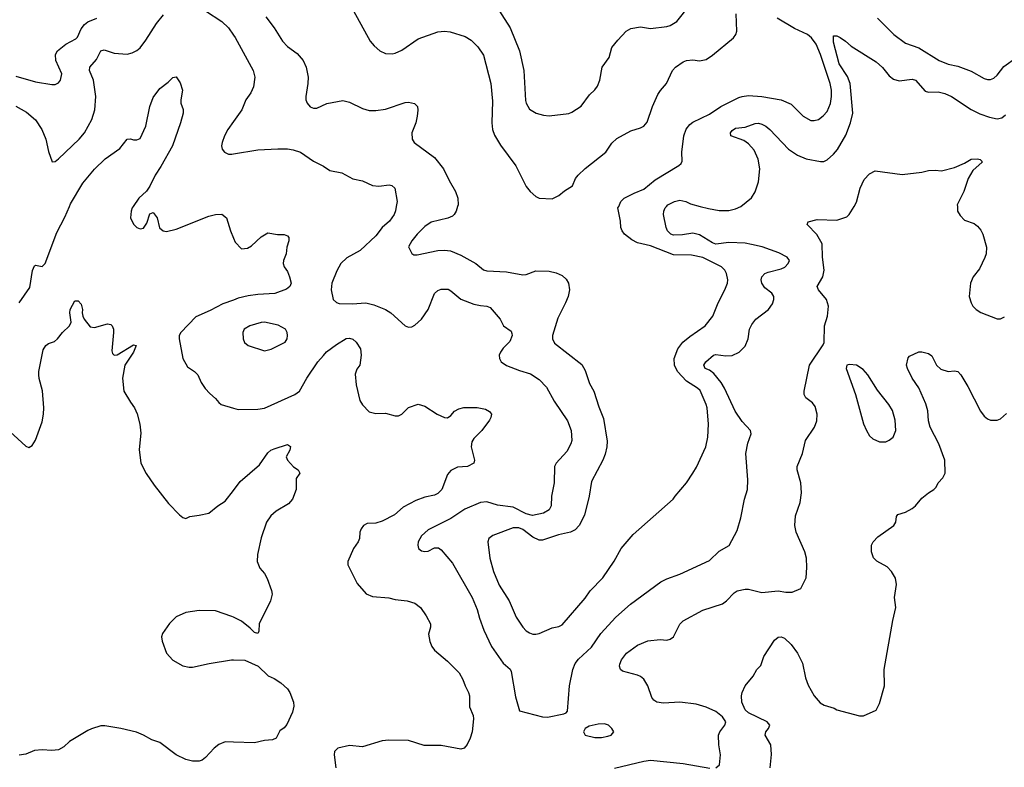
# Model space of a CAD drawing. Header units: inches. Extents: x 1678809 to 1859548, y 384609 to 522868.
# Tile 89 of 256: x 1758693 to 1764714, y 446573 to 451140. Entities that reach past the tile are written whole.
import ezdxf

# ---------------------------------------------------------------- set-up
doc = ezdxf.new("R2010")
doc.units = ezdxf.units.IN
doc.header["$MEASUREMENT"] = 0
for name, color, linetype in [('B7454', 7, 'Continuous'), ('B7455', 7, 'Continuous'), ('B7464', 7, 'Continuous'), ('B7465', 7, 'Continuous')]:
    doc.layers.add(name, color=color, linetype=linetype)

msp = doc.modelspace()

# ---------------------------------------------------------------- linework, layer by layer
at = {"layer": 'B7454', "color": 5}
for points, elevation in [([(1758690, 449410.8), (1758755, 449505), (1758772.3, 449607.7), (1758784.2, 449635.8), (1758790, 449640.3), (1758830, 449631.8), (1758850, 449650.5), (1758920.3, 449839.7), (1758970, 449934), (1758997.7, 450000)], 340), ([(1759388.1, 450000), (1759381.3, 449990), (1759374.4, 449970), (1759370.6, 449930), (1759390, 449890.8), (1759410.5, 449870.5), (1759430, 449862.8), (1759450, 449866), (1759470, 449898), (1759490, 449954.8), (1759510, 449962), (1759533.7, 449930), (1759548.4, 449868.4), (1759570, 449850.6), (1759590, 449847), (1759650, 449861.1), (1759850, 449939.3), (1759890, 449950.4), (1759930, 449952.2), (1759957.1, 449930), (1759982, 449850), (1760000, 449806.3)], 340), ([(1758587.2, 448667.2), (1758730, 448534.8), (1758750, 448526), (1758770, 448538), (1758790, 448571.3), (1758830, 448684), (1758838.4, 448730), (1758840.2, 448770), (1758832.2, 448872.2), (1758812.7, 448947.3), (1758811, 448970), (1758811.2, 448991.2), (1758836.6, 449123.4), (1758854, 449150), (1758870, 449161.1), (1758905.8, 449174.2), (1758925.2, 449190), (1758956, 449230), (1758998, 449270), (1759007.6, 449292.4), (1758999.5, 449350), (1759001.2, 449370), (1759030, 449422), (1759050, 449422), (1759070, 449402), (1759077.3, 449370), (1759074.8, 449350), (1759078.8, 449330), (1759086.8, 449310), (1759124.5, 449264.5), (1759150, 449258.8), (1759230, 449282.8), (1759250, 449278.8), (1759258.8, 449270), (1759267.3, 449250), (1759267.7, 449230), (1759256.8, 449116.8), (1759261.1, 449101.1), (1759270, 449091), (1759290, 449093.4), (1759390, 449154.4), (1759404.7, 449150), (1759388.9, 449110), (1759336.5, 449030), (1759321.6, 448950), (1759330.4, 448870), (1759370, 448802.8), (1759395.5, 448770), (1759411.5, 448731.5), (1759427.2, 448670), (1759433.5, 448613.5), (1759424.6, 448515.4), (1759435, 448430), (1759467.6, 448367.6), (1759516, 448296), (1759603.6, 448183.6), (1759670, 448114.6), (1759690, 448099.5), (1759710, 448093.4), (1759734.2, 448105.8), (1759790, 448112.4), (1759850, 448126), (1759904.2, 448170), (1759950, 448199), (1760000, 448264.4)], 320), ([(1760000, 449427.5), (1759935.2, 449404.8), (1759857, 449363), (1759770, 449325.1), (1759678.7, 449230), (1759669.1, 449210), (1759669.1, 449190), (1759690.5, 449070), (1759719.2, 449019.2), (1759762, 448990), (1759781.6, 448970), (1759803.4, 448923.4), (1759827.7, 448887.7), (1759856.5, 448856.5), (1759890, 448826.8), (1759910, 448800.7), (1759926, 448790), (1760000, 448767.2)], 340), ([(1760000, 447490.2), (1759990, 447495.1), (1759890, 447529.7), (1759791.2, 447531.2), (1759710, 447518), (1759650, 447491.3), (1759610, 447451.3), (1759567.2, 447390), (1759561.3, 447370), (1759563.9, 447343.9), (1759590.5, 447270), (1759630, 447228.2), (1759690, 447193.4), (1759730, 447184.4), (1759750, 447184.9), (1759852.3, 447207.7), (1759988, 447230), (1760000, 447229.8)], 320), ([(1760000, 446726.5), (1759950, 446728.2), (1759910, 446711.2), (1759883, 446690), (1759830, 446631.8), (1759810, 446616.9), (1759790, 446609.8), (1759750.2, 446609.8), (1759710, 446620.7), (1759650, 446648.5), (1759550, 446723.5), (1759500.5, 446740.5), (1759450, 446769.7), (1759406.7, 446786.7), (1759310.9, 446810.9), (1759213.5, 446826.5), (1759190, 446825.4), (1759131.5, 446808.5), (1759110, 446797.6), (1758998.8, 446730), (1758962.8, 446697.2), (1758930, 446679.3), (1758890, 446675.1), (1758830, 446679.5), (1758784.1, 446675.9), (1758730, 446653.2), (1758690, 446647)], 320)]:
    msp.add_lwpolyline(points, dxfattribs=dict(at, elevation=elevation))
at = {"layer": 'B7455', "color": 5}
for points, elevation in [([(1758670, 450611.2), (1758735.8, 450575.8), (1758790, 450528.7), (1758829.1, 450470), (1758852.9, 450410), (1758870, 450336), (1758891.6, 450271.6), (1758910, 450274.8), (1758930, 450290.6), (1759056.4, 450410), (1759088.7, 450450), (1759134, 450530), (1759152, 450590), (1759158.8, 450670), (1759145.5, 450770), (1759120.9, 450830), (1759123.1, 450850), (1759162.1, 450897.9), (1759190, 450950.3), (1759210, 450955.8), (1759270, 450936.5), (1759350, 450930.3), (1759382, 450938), (1759410, 450952), (1759430.7, 450969.3), (1759464.9, 451015.1), (1759530, 451116.4), (1759573, 451170)], 360), ([(1759830, 451194.9), (1759930, 451128.9), (1759970, 451090.3), (1760000, 451045.5)], 360), ([(1758670, 450795.5), (1758790, 450760.8), (1758890, 450744.2), (1758910, 450745.3), (1758930, 450754.9), (1758942.4, 450770), (1758951.8, 450810), (1758914.1, 450890), (1758913.1, 450926.9), (1758924.8, 450950), (1758974.8, 450990), (1759036.7, 451023.3), (1759046.1, 451033.9), (1759070, 451083.6), (1759090, 451110.2), (1759110, 451126.2), (1759164.5, 451150)], 380), ([(1758997.7, 450000), (1759004.3, 450015.7), (1759078.8, 450141.2), (1759150, 450227), (1759215.6, 450290), (1759306.4, 450353.6), (1759350, 450411), (1759370, 450413.4), (1759390, 450406.4), (1759410, 450405.5), (1759430, 450414), (1759465.1, 450490), (1759489.8, 450610), (1759510, 450665.5), (1759550, 450720.4), (1759602, 450758), (1759630, 450787.3), (1759650, 450790.7), (1759673.8, 450753.8), (1759688, 450710), (1759678, 450650), (1759679.1, 450630), (1759692, 450592), (1759692, 450570), (1759676.9, 450510), (1759626.7, 450370), (1759556.6, 450243.4), (1759520.9, 450190), (1759490, 450123.7), (1759468, 450092), (1759422.4, 450050), (1759388.1, 450000)], 340), ([(1760000, 450517.3), (1759966, 450470), (1759946, 450430), (1759930.6, 450390), (1759927.7, 450370), (1759930.8, 450350), (1759944.7, 450330), (1759970, 450319.1), (1759990, 450319.3), (1760000, 450320.9)], 360)]:
    msp.add_lwpolyline(points, dxfattribs=dict(at, elevation=elevation))
at = {"layer": 'B7464', "color": 5}
for points, elevation in [([(1760995.9, 450000), (1760991.7, 449971.7), (1760982.8, 449950), (1760954, 449910), (1760909.5, 449870.5), (1760870, 449819.3), (1760775.6, 449730), (1760694, 449686), (1760656.5, 449650), (1760633.1, 449606.9), (1760601.2, 449530), (1760596.9, 449490), (1760610.4, 449430), (1760630, 449412.4), (1760646.9, 449406.9), (1760725.2, 449405.2), (1760810, 449410.1), (1760858.1, 449398.1), (1760930, 449369.1), (1760963.1, 449350), (1761050, 449270.4), (1761070, 449261.6), (1761090, 449263.8), (1761110, 449274.4), (1761150, 449310.4), (1761190, 449370.5), (1761230, 449467.7), (1761250, 449484.9), (1761270, 449493.1), (1761313, 449493), (1761330, 449484.2), (1761390, 449432.9), (1761470, 449403.1), (1761510, 449393.7), (1761550.3, 449390.3), (1761570, 449382), (1761630.7, 449310), (1761650.5, 449270.5), (1761697.6, 449237.6), (1761703.4, 449223.4), (1761704.4, 449210), (1761690, 449175.1), (1761650, 449134.5), (1761632.7, 449110), (1761625.5, 449090), (1761628, 449070), (1761638, 449050), (1761670, 449027.4), (1761750, 448996.5), (1761816.7, 448976.7), (1761870, 448942), (1761915.3, 448895.3), (1761960.3, 448810), (1762042.8, 448690), (1762065.3, 448630), (1762068.9, 448570), (1762063.6, 448550), (1762038, 448502), (1761974, 448430), (1761964.2, 448410), (1761961.7, 448310), (1761944.4, 448230), (1761942.6, 448170), (1761930, 448146.3), (1761895.2, 448124.8), (1761827.9, 448112.1), (1761790, 448120.7), (1761710, 448161.2), (1761615.3, 448175.3), (1761550, 448194.6), (1761510, 448189.8), (1761414.4, 448150), (1761330, 448093.7), (1761190, 448022.9), (1761150, 447986), (1761130.5, 447950), (1761127.3, 447930), (1761130.8, 447910), (1761150, 447896.3), (1761170, 447890.5), (1761190, 447892.7), (1761230, 447913.4), (1761253.7, 447913.7), (1761270, 447900.7), (1761340.2, 447820.2), (1761459.1, 447610), (1761490, 447537.3), (1761504, 447484), (1761531.6, 447410), (1761577.3, 447310), (1761650, 447208.7), (1761691.8, 447171.8), (1761699.1, 447159.1), (1761724.3, 447004.3), (1761750, 446918.8), (1761890, 446880.2), (1761921, 446879), (1762019.6, 446900.4), (1762034.5, 446905.5), (1762043.7, 446916.3), (1762054.4, 447070), (1762075.5, 447170), (1762090, 447206.4), (1762110, 447234.3), (1762190, 447307.2), (1762246.2, 447390), (1762338.3, 447490), (1762427.6, 447570), (1762613.4, 447706.6), (1762650, 447725.3), (1762730, 447752.2), (1762910, 447836.3), (1762970, 447892.7), (1763031.1, 447928.9), (1763081, 448019), (1763103.3, 448096.7), (1763125.4, 448210), (1763142.6, 448270), (1763146, 448330), (1763133.4, 448490), (1763145.9, 448554.1), (1763166.6, 448610), (1763161.6, 448630), (1763110, 448686.3), (1763068.4, 448748.4), (1763003.4, 448890), (1762983.2, 448923.2), (1762938.4, 448978.4), (1762910, 448998.5), (1762883.7, 449010), (1762876, 449030), (1762889.2, 449050), (1762936, 449090), (1762950, 449094), (1763010, 449085.8), (1763050, 449089.1), (1763091.5, 449110), (1763130, 449146.4), (1763146.6, 449190), (1763155.6, 449250), (1763170, 449277.3), (1763194.5, 449310), (1763271.5, 449370), (1763296.3, 449403.7), (1763305.1, 449430), (1763303.5, 449450), (1763293, 449470), (1763250, 449502.7), (1763230, 449529.7), (1763226.3, 449550), (1763230.9, 449570), (1763250, 449589.1), (1763270, 449598.4), (1763350, 449619.1), (1763371.3, 449628.7), (1763393, 449650), (1763399.6, 449670), (1763386.6, 449690), (1763335.9, 449715.9), (1763233.1, 449753.1), (1763167.4, 449767.4), (1763130, 449774.3), (1763030, 449778.2), (1762950, 449769.4), (1762930, 449776.7), (1762850, 449826.6), (1762810, 449836.2), (1762745.3, 449825.3), (1762690, 449823.1), (1762675.1, 449830), (1762655.1, 449850), (1762645.1, 449870), (1762629.7, 449949.7), (1762631.2, 449970), (1762639.1, 449990), (1762647.6, 450000)], 360), ([(1761371.2, 450000), (1761362, 449970), (1761350.4, 449950), (1761339.2, 449940.8), (1761312.1, 449927.9), (1761210, 449903.9), (1761170, 449876.4), (1761123.6, 449830), (1761090.4, 449790), (1761071.6, 449751.6), (1761091.6, 449711.6), (1761103.6, 449703.6), (1761124.5, 449704.5), (1761249.8, 449730.2), (1761290, 449732.1), (1761327.8, 449727.8), (1761390, 449701.8), (1761483.1, 449650), (1761530, 449612.7), (1761550, 449605.4), (1761670, 449599.7), (1761770, 449581.6), (1761790, 449583.9), (1761850, 449606), (1761930, 449603.5), (1761973.7, 449593.6), (1762010, 449577.6), (1762035.1, 449555.1), (1762049.3, 449530), (1762055.9, 449490), (1762047.2, 449450), (1762031.3, 449410), (1761982.9, 449317.1), (1761952.1, 449210), (1761951.3, 449190), (1761964.3, 449164.3), (1762130, 449033.1), (1762150, 448996.3), (1762177.4, 448917.4), (1762202.8, 448870), (1762234.1, 448774.1), (1762263.2, 448703.2), (1762284.4, 448564.4), (1762282.8, 448530), (1762273.7, 448486.3), (1762259.5, 448450), (1762190, 448319), (1762175.2, 448230), (1762147.3, 448112.7), (1762114.2, 448050), (1762090, 448024.5), (1762061.6, 448010), (1761987.4, 447992.6), (1761890, 447960.6), (1761870, 447961.2), (1761830, 447978.5), (1761770, 448026.6), (1761744.8, 448035.2), (1761710, 448035.4), (1761585.5, 447990), (1761562.6, 447970), (1761555.6, 447950), (1761568.3, 447850), (1761591.1, 447770), (1761625.9, 447685.9), (1761686.5, 447590), (1761729.3, 447489.3), (1761768.7, 447430), (1761790, 447406.7), (1761810, 447394), (1761830, 447387.2), (1761850, 447387.2), (1761870.5, 447390.5), (1761950, 447425.5), (1761990, 447432.4), (1762010, 447443.8), (1762150, 447605.3), (1762180.5, 447650), (1762259.7, 447730), (1762328.7, 447831.3), (1762371.1, 447908.9), (1762444.9, 447995.1), (1762689.3, 448210), (1762700.9, 448230), (1762769.4, 448310), (1762810, 448370.8), (1762832.5, 448407.5), (1762889.6, 448530), (1762900.5, 448590), (1762904.7, 448670), (1762896.4, 448770), (1762891, 448790), (1762854.7, 448874.7), (1762837.7, 448890), (1762770, 448932.1), (1762715, 448990), (1762696.9, 449030), (1762695.9, 449070), (1762717.8, 449130), (1762747.7, 449170), (1762790, 449205.4), (1762884.7, 449270), (1762931.6, 449328.4), (1762963.5, 449410), (1763005.1, 449490), (1763020.7, 449530), (1763023.6, 449550), (1763015.6, 449590), (1763005.1, 449610), (1762984.5, 449630), (1762870, 449687.9), (1762801, 449701), (1762690, 449702.7), (1762550, 449757.8), (1762470, 449776.7), (1762435.2, 449795.2), (1762391.3, 449830), (1762376.1, 449850), (1762368.8, 449870), (1762366.1, 449910), (1762351.2, 449990), (1762355.9, 450000)], 380), ([(1762949.6, 446570.4), (1762971.5, 446588.5), (1762978.7, 446650), (1762967.2, 446710), (1762966.2, 446770), (1762973.6, 446790), (1763005.7, 446830), (1763011.1, 446850), (1762990, 446882), (1762950, 446913.7), (1762890, 446940.4), (1762830, 446958.7), (1762730, 446971), (1762630, 446963.9), (1762589.3, 446970), (1762570, 446982.9), (1762558.9, 446998.9), (1762534.7, 447070), (1762510, 447111.8), (1762490, 447127.6), (1762470, 447136.3), (1762379.7, 447159.7), (1762367, 447170), (1762361.6, 447190), (1762363.6, 447203.6), (1762373.3, 447230), (1762404.2, 447270), (1762470, 447318.9), (1762533.6, 447346.4), (1762610, 447353.4), (1762650, 447350.4), (1762670, 447354.9), (1762690, 447370.6), (1762730, 447448), (1762750, 447467), (1762870, 447533.2), (1762990, 447571.7), (1763015.6, 447590), (1763061.8, 447638.2), (1763079.3, 447650), (1763130, 447662), (1763150, 447661.5), (1763230, 447640.3), (1763330, 447650.3), (1763377.6, 447642.4), (1763416.2, 447643.8), (1763470, 447664.7), (1763502.7, 447730), (1763506.8, 447793.2), (1763504.5, 447850), (1763493.6, 447890), (1763440.5, 448010), (1763433.3, 448050), (1763437.6, 448110), (1763465.1, 448190), (1763473.6, 448250), (1763469.6, 448310), (1763447, 448390), (1763447, 448410), (1763480.5, 448490), (1763498.8, 448570), (1763553.1, 448650), (1763567.4, 448690), (1763568.3, 448730), (1763556.8, 448776.8), (1763540.1, 448800.1), (1763499.3, 448830), (1763489.2, 448850), (1763489.2, 448870), (1763522.7, 449030), (1763606.6, 449153.4), (1763612, 449168), (1763614, 449270), (1763632.1, 449330), (1763638, 449390), (1763626.9, 449430), (1763576.9, 449490), (1763569.6, 449510), (1763603.1, 449570), (1763612.2, 449610), (1763601.2, 449690), (1763598.9, 449770), (1763567.5, 449827.5), (1763509, 449890), (1763515.3, 449904.7), (1763570, 449920.4), (1763690, 449916.3), (1763750, 449936), (1763764, 449950), (1763794.8, 450000)], 340), ([(1762853.2, 450000), (1762905.8, 449985.8), (1762970, 449974.3), (1763030, 449975.2), (1763070, 449984.3), (1763101.6, 449998.4), (1763103.5, 450000)], 360), ([(1764426.4, 450000), (1764427.7, 449970), (1764443.4, 449943.4), (1764470, 449916), (1764530, 449894.8), (1764550, 449878.8), (1764570, 449854), (1764582.4, 449830), (1764604.4, 449750), (1764602.4, 449710), (1764593.5, 449686.5), (1764561.1, 449618.9), (1764524, 449570), (1764507.7, 449530), (1764499.1, 449450), (1764510.6, 449410), (1764520.7, 449390), (1764540.7, 449370), (1764570, 449350.4), (1764670, 449312.7), (1764690, 449312.7), (1764715.1, 449324.9)], 340), ([(1760000, 449806.3), (1760010, 449782), (1760050, 449741), (1760085.4, 449745.4), (1760110, 449758.8), (1760170, 449814), (1760210, 449838), (1760270, 449828), (1760310, 449827.3), (1760330, 449818.8), (1760338.8, 449810), (1760338.8, 449790), (1760326.8, 449750), (1760322.8, 449710), (1760306.8, 449670), (1760304.7, 449650), (1760310.7, 449630), (1760330, 449602.8), (1760343.8, 449570), (1760352.4, 449530), (1760346, 449510), (1760325.2, 449494.8), (1760253, 449467), (1760150, 449462.3), (1760090, 449452.8), (1760030, 449438), (1760000, 449427.5)], 340), ([(1760000, 448767.2), (1760030, 448758), (1760150, 448760.4), (1760190, 448766.4), (1760375.1, 448850), (1760405.1, 448870), (1760448.8, 448950), (1760517.1, 449050), (1760550, 449089.1), (1760570, 449110.2), (1760630, 449156.5), (1760690, 449192.4), (1760710, 449194.9), (1760730, 449187.7), (1760750.7, 449170), (1760778, 449130), (1760782, 449090), (1760774, 449030), (1760755.3, 449004.7), (1760744.9, 448975.1), (1760750.3, 448910), (1760773.8, 448813.8), (1760790, 448787.7), (1760830, 448745.5), (1760870, 448734.9), (1760930, 448736.4), (1760990, 448720.4), (1761010, 448720.5), (1761029.6, 448730.4), (1761070, 448770.7), (1761130, 448790.8), (1761170, 448778.8), (1761246.8, 448730), (1761290, 448710.6), (1761310, 448708), (1761330, 448722.8), (1761351.5, 448748.5), (1761377.6, 448762.4), (1761409.6, 448770.4), (1761490, 448770.4), (1761540.6, 448760.6), (1761566.9, 448746.9), (1761577.3, 448730), (1761574.8, 448710), (1761565.7, 448694.3), (1761518.8, 448630), (1761470, 448581.2), (1761458.4, 448561.6), (1761454.4, 448530), (1761474.8, 448450), (1761471, 448430), (1761430.4, 448409.6), (1761370, 448407.3), (1761330, 448386.6), (1761310, 448361.2), (1761274.9, 448270), (1761250, 448245.8), (1761230, 448235.5), (1761170, 448224), (1761116.2, 448203.8), (1761038.5, 448161.5), (1760985.3, 448114.7), (1760910, 448077.4), (1760870, 448065.1), (1760818.5, 448061.5), (1760796, 448050), (1760780.7, 448030), (1760774, 448010), (1760770.7, 447970), (1760762.8, 447950), (1760733.4, 447910), (1760698.8, 447830), (1760699.1, 447810), (1760755.8, 447695.8), (1760812.2, 447632.2), (1760850, 447615.8), (1760950, 447608.8), (1760990, 447598.7), (1761062, 447590), (1761110, 447576.3), (1761144, 447550), (1761178.8, 447498.8), (1761204.9, 447450), (1761204.9, 447430), (1761192.8, 447387.2), (1761201.4, 447341.4), (1761212.7, 447310), (1761230, 447288), (1761310, 447221.3), (1761380.4, 447150), (1761403.8, 447110), (1761416.3, 447070), (1761438.4, 447030), (1761444.4, 447010), (1761442.8, 446942.8), (1761465.5, 446890), (1761468.2, 446870), (1761460.3, 446790), (1761448.5, 446750), (1761430, 446712.7), (1761410, 446689.6), (1761390, 446682.9), (1761270, 446705.1), (1761166, 446706), (1761070, 446735.6), (1760950, 446738.4), (1760910, 446734.7), (1760790, 446698.9), (1760710, 446707), (1760638, 446690), (1760618, 446670), (1760615.8, 446650), (1760626.7, 446570)], 340), ([(1763281.2, 446570), (1763289.4, 446650.6), (1763285.6, 446710), (1763252, 446770), (1763254.5, 446790), (1763272, 446810), (1763279.6, 446830), (1763264.5, 446850), (1763150, 446905.7), (1763130, 446924.5), (1763108.9, 446970), (1763106.4, 447010), (1763110, 447030.6), (1763130, 447070.4), (1763178.4, 447130), (1763200.9, 447170), (1763225.1, 447194.9), (1763243, 447250), (1763308.6, 447350), (1763330, 447367.2), (1763350, 447370.3), (1763370, 447362), (1763410, 447322.6), (1763448.9, 447270), (1763480.3, 447210), (1763498.7, 447118.7), (1763513.7, 447073.7), (1763550.3, 447010), (1763587.2, 446967.2), (1763612.6, 446952.6), (1763673.5, 446933.5), (1763690, 446923), (1763827.9, 446887.9), (1763852.1, 446887.9), (1763930, 446922), (1763950, 446962), (1763982, 447070), (1763979.5, 447170), (1764031.3, 447470), (1764049.7, 447550), (1764041.6, 447610), (1764055.1, 447690), (1764047.9, 447727.9), (1764023.6, 447770), (1763996.9, 447796.9), (1763933.2, 447833.2), (1763913.2, 447853.2), (1763900.9, 447890), (1763901.5, 447930), (1763911, 447950), (1763940, 447980), (1764038.4, 448050), (1764049.5, 448070), (1764055.1, 448104.9), (1764063.3, 448116.7), (1764110, 448130.8), (1764150, 448154.8), (1764169.6, 448170.4), (1764210, 448217.3), (1764250, 448250.7), (1764282, 448270), (1764296, 448284), (1764309.4, 448310.6), (1764338.6, 448341.4), (1764352.3, 448370), (1764349.6, 448450), (1764313.5, 448550), (1764260.3, 448650), (1764250.8, 448690), (1764246, 448750), (1764232.9, 448792.9), (1764191.3, 448891.3), (1764149.6, 448950), (1764122, 449010), (1764116, 449030), (1764124.7, 449075.3), (1764134.6, 449085.4), (1764190, 449111.3), (1764210, 449112), (1764250, 449101), (1764270, 449086.8), (1764298.4, 449030), (1764324.5, 449004.5), (1764370, 448990.4), (1764410, 448995.3), (1764430.3, 448990.2), (1764448, 448970), (1764490, 448899.1), (1764568.8, 448748.8), (1764590, 448717.3), (1764610, 448701.6), (1764630, 448693), (1764670, 448693.4), (1764690, 448702), (1764726.5, 448733.5)], 320), ([(1760000, 448264.4), (1760041.4, 448318.6), (1760159.4, 448420.6), (1760210, 448494.9), (1760229.6, 448510), (1760250, 448518), (1760330, 448544.7), (1760350, 448532), (1760344.7, 448510), (1760322.8, 448470), (1760330.8, 448450), (1760348.5, 448428.5), (1760368.2, 448408.2), (1760396, 448390), (1760406, 448370), (1760383.7, 448336.3), (1760384.6, 448270), (1760361.3, 448210), (1760337.8, 448182.2), (1760261.4, 448138.6), (1760228.4, 448110), (1760203.1, 448070), (1760170, 447974), (1760146.8, 447873.2), (1760146, 447830), (1760161.6, 447790), (1760190, 447756.3), (1760206.6, 447726.6), (1760233.7, 447653.7), (1760237.2, 447630), (1760227.7, 447590), (1760158, 447450), (1760155.4, 447404.6), (1760150.3, 447389.7), (1760130, 447395.6), (1760103.2, 447423.2), (1760050, 447465.8), (1760000, 447490.2)], 320), ([(1760000, 447229.8), (1760070, 447228.4), (1760150.8, 447190), (1760212.3, 447132.3), (1760250, 447115.5), (1760290, 447088.2), (1760330, 447051.7), (1760345.3, 447030), (1760367, 446970), (1760370, 446946), (1760361.6, 446910), (1760326.2, 446833.8), (1760310, 446813.2), (1760284.4, 446795.6), (1760260.7, 446750), (1760239.5, 446740.5), (1760190, 446736.3), (1760130, 446722.4), (1760000, 446726.5)], 320), ([(1762330, 446568.2), (1762510, 446610.2), (1762550, 446615.5), (1762750, 446595.8), (1762913, 446567)], 340)]:
    msp.add_lwpolyline(points, dxfattribs=dict(at, elevation=elevation))
for points, elevation in [([(1760190, 449291.9), (1760170, 449290.8), (1760100.7, 449270), (1760066, 449250), (1760057.1, 449230), (1760060.4, 449190), (1760068.9, 449168.9), (1760090.3, 449150.3), (1760190, 449118), (1760230, 449127.2), (1760316.9, 449170), (1760329.6, 449190), (1760331.5, 449210), (1760329.6, 449230), (1760318, 449250), (1760274.3, 449274.3)], 360), ([(1763766.8, 449033.2), (1763751.3, 449028.7), (1763746, 449010), (1763803.1, 448850), (1763851.6, 448671.6), (1763870.4, 448630), (1763890, 448597.3), (1763910, 448580.5), (1763950, 448561.6), (1763990, 448561.6), (1764010, 448570.5), (1764034.5, 448590), (1764049.6, 448630), (1764046.3, 448693.7), (1764030, 448751.8), (1764008.5, 448790), (1763937.7, 448877.7), (1763879.7, 448970), (1763850, 449002.9), (1763810, 449029.4)], 340), ([(1762270, 446838), (1762230, 446837), (1762175.9, 446824.1), (1762151.3, 446810), (1762141, 446790), (1762151.3, 446770), (1762210, 446755.8), (1762250, 446754), (1762290, 446763.1), (1762309, 446770), (1762325.2, 446790), (1762313.2, 446810), (1762293.2, 446830)], 360)]:
    msp.add_lwpolyline(points, close=True, dxfattribs=dict(at, elevation=elevation))
at = {"layer": 'B7465', "color": 5}
for points, elevation in [([(1761590.3, 451250), (1761692.4, 451090), (1761750.2, 450950), (1761776.1, 450830), (1761787, 450647), (1761790.4, 450630), (1761810, 450593.4), (1761851, 450570), (1761896.7, 450556.7), (1761930, 450553.7), (1762050, 450567.7), (1762070, 450574.8), (1762127.2, 450612.8), (1762178, 450682), (1762210, 450711), (1762225.6, 450734.4), (1762240.7, 450770), (1762255.1, 450850), (1762297.2, 450910), (1762314, 450970), (1762350, 451016), (1762402, 451070), (1762430, 451086), (1762490, 451096), (1762550, 451087.3), (1762650, 451099.1), (1762670, 451105.5), (1762712, 451130), (1762791.7, 451228.3)], 440), ([(1763938.7, 451150), (1764038, 451050), (1764110, 450996.1), (1764190, 450968), (1764314.9, 450890), (1764370, 450869.2), (1764430, 450855.5), (1764510, 450824.9), (1764590, 450780.9), (1764610, 450774.3), (1764630, 450774), (1764650, 450783.2), (1764670, 450800.8), (1764710, 450854.7), (1764790, 450911.3), (1764870, 450989.1), (1764930, 451034.9), (1764963.8, 451076.2), (1765050, 451239.5)], 380), ([(1760197.5, 451157.5), (1760248.7, 451090), (1760299.5, 451010), (1760330, 450977), (1760390, 450933.4), (1760427, 450890), (1760445.7, 450850), (1760457.4, 450790), (1760455.6, 450750), (1760442, 450670), (1760443.1, 450650), (1760450.4, 450630), (1760470, 450608), (1760490, 450599.5), (1760510, 450599.5), (1760572, 450628), (1760670, 450646.9), (1760710, 450636.1), (1760790, 450597.8), (1760830, 450585.6), (1760870, 450585.2), (1760930, 450594.5), (1761050, 450633.4), (1761070, 450635.5), (1761108, 450628), (1761125.3, 450610), (1761127.7, 450587.7), (1761123.2, 450550), (1761114.9, 450510), (1761091.5, 450450), (1761092.2, 450410), (1761105.5, 450390), (1761230, 450298.9), (1761284, 450230), (1761318.6, 450158.6), (1761358.9, 450090), (1761371.4, 450050), (1761374.3, 450010), (1761371.2, 450000)], 380), ([(1760734.9, 451194.9), (1760835.8, 451010), (1760860, 450980), (1760895.3, 450950), (1760930, 450934.7), (1760970, 450931.9), (1760990, 450935.4), (1761030, 450955), (1761130, 451024.3), (1761250, 451065.2), (1761290, 451070.2), (1761325.5, 451065.5), (1761417.1, 451037.1), (1761454.3, 451014.3), (1761495.1, 450975.1), (1761530, 450924), (1761574.9, 450750), (1761583.4, 450643.4), (1761579.7, 450510), (1761584.7, 450470), (1761595.8, 450435.8), (1761633.2, 450373.2), (1761727.5, 450247.5), (1761790, 450120.7), (1761814.9, 450090), (1761850, 450059.3), (1761870, 450050.5), (1761950, 450046), (1761990, 450065.5), (1762025.3, 450094.7), (1762074, 450126), (1762092.3, 450170), (1762107.6, 450190), (1762150, 450230.4), (1762276.8, 450330), (1762314.3, 450385.7), (1762345.2, 450414.8), (1762430, 450461.1), (1762490, 450479.5), (1762510, 450490.4), (1762530, 450513.4), (1762563, 450610), (1762596, 450684), (1762611.5, 450708.5), (1762648.9, 450750), (1762685.3, 450830), (1762702.7, 450850), (1762750, 450883.5), (1762770, 450891.8), (1762810, 450894.8), (1762850, 450889.3), (1762890, 450896.9), (1762930, 450924.1), (1763058, 451030), (1763071.2, 451050), (1763077.4, 451070), (1763075, 451175.1)], 420), ([(1762355.9, 450000), (1762369.8, 450030), (1762390, 450049.2), (1762450, 450080.6), (1762510, 450103.9), (1762577.9, 450162.1), (1762724.5, 450250), (1762737.6, 450262.4), (1762743.8, 450276.2), (1762741, 450330), (1762753.1, 450430), (1762767.8, 450472.2), (1762790, 450499), (1762810, 450514), (1762910, 450562.2), (1762980.5, 450610), (1763090, 450664.1), (1763110, 450671.9), (1763150, 450677.5), (1763230, 450671.1), (1763350, 450650.2), (1763410, 450624), (1763483.1, 450550), (1763530, 450525.2), (1763550, 450523.6), (1763578, 450530), (1763607, 450553), (1763630, 450579.5), (1763651.2, 450628.8), (1763657.3, 450670), (1763656.3, 450710), (1763648.4, 450750), (1763590, 450928.2), (1763563.6, 450990), (1763534, 451030), (1763510, 451050.5), (1763430, 451086.5), (1763324.3, 451150)], 380), ([(1760000, 451045.5), (1760010, 451030.5), (1760121.6, 450830), (1760130.4, 450790), (1760122.4, 450730), (1760106.3, 450693.7), (1760076.4, 450650), (1760051.3, 450588.7), (1760000, 450517.3)], 360), ([(1763103.5, 450000), (1763167.1, 450052.9), (1763190.6, 450089.4), (1763211.5, 450150), (1763217.9, 450230), (1763207.8, 450287.8), (1763183.8, 450343.8), (1763150, 450382.2), (1763121.3, 450401.3), (1763041.2, 450430), (1763039.5, 450450), (1763050, 450464), (1763070, 450477.1), (1763130, 450484), (1763190, 450505.2), (1763210, 450507.2), (1763230, 450502.9), (1763255.3, 450490), (1763279.1, 450470), (1763394.9, 450350), (1763450, 450312.6), (1763502.8, 450290), (1763590, 450274), (1763610, 450274.3), (1763630, 450284.6), (1763670, 450318.5), (1763693.1, 450346.9), (1763745, 450435), (1763773.6, 450510), (1763786.4, 450570), (1763771, 450750), (1763753.8, 450793.8), (1763704.2, 450870), (1763670, 451002), (1763670, 451042), (1763690, 451040.7), (1763710, 451032.4), (1763743, 451010), (1763778, 450978), (1763930, 450882.7), (1763968, 450848), (1764010, 450798), (1764036.3, 450776.3), (1764070, 450766.2), (1764150, 450777.3), (1764170, 450771.6), (1764230, 450703.8), (1764250, 450698.4), (1764310, 450698.9), (1764350, 450688.9), (1764390, 450671.5), (1764510, 450592.4), (1764564.9, 450564.9), (1764623.8, 450543.8), (1764670, 450535.4), (1764698.3, 450541.7), (1764721.1, 450558.9)], 360), ([(1760000, 450320.9), (1760150, 450344.9), (1760271.3, 450351.3), (1760331.3, 450351.3), (1760365.9, 450345.9), (1760410.2, 450330.2), (1760490, 450275.3), (1760550, 450246.3), (1760590, 450219.2), (1760664, 450204), (1760730, 450168.9), (1760790, 450154.9), (1760850, 450126.7), (1760890, 450123.1), (1760951.8, 450131.8), (1760968.1, 450128.1), (1760986.8, 450110), (1761000.4, 450030), (1760995.9, 450000)], 360), ([(1763794.8, 450000), (1763810, 450024.7), (1763832.7, 450110), (1763856.5, 450163.5), (1763890, 450198), (1763923.2, 450216.8), (1764090, 450194.9), (1764210, 450208), (1764250, 450218), (1764290, 450220.7), (1764330, 450216), (1764410, 450237.3), (1764470, 450262.8), (1764510, 450287.3), (1764550.6, 450290.6), (1764565.4, 450285.4), (1764576.9, 450276.9), (1764578, 450270), (1764522, 450218), (1764493, 450170), (1764466.4, 450090), (1764426, 450010), (1764426.4, 450000)], 340), ([(1762647.6, 450000), (1762656.2, 450010), (1762697.2, 450030), (1762730, 450038.7), (1762766, 450030), (1762795.6, 450015.6), (1762853.2, 450000)], 360)]:
    msp.add_lwpolyline(points, dxfattribs=dict(at, elevation=elevation))

doc.saveas('drawing.dxf')
